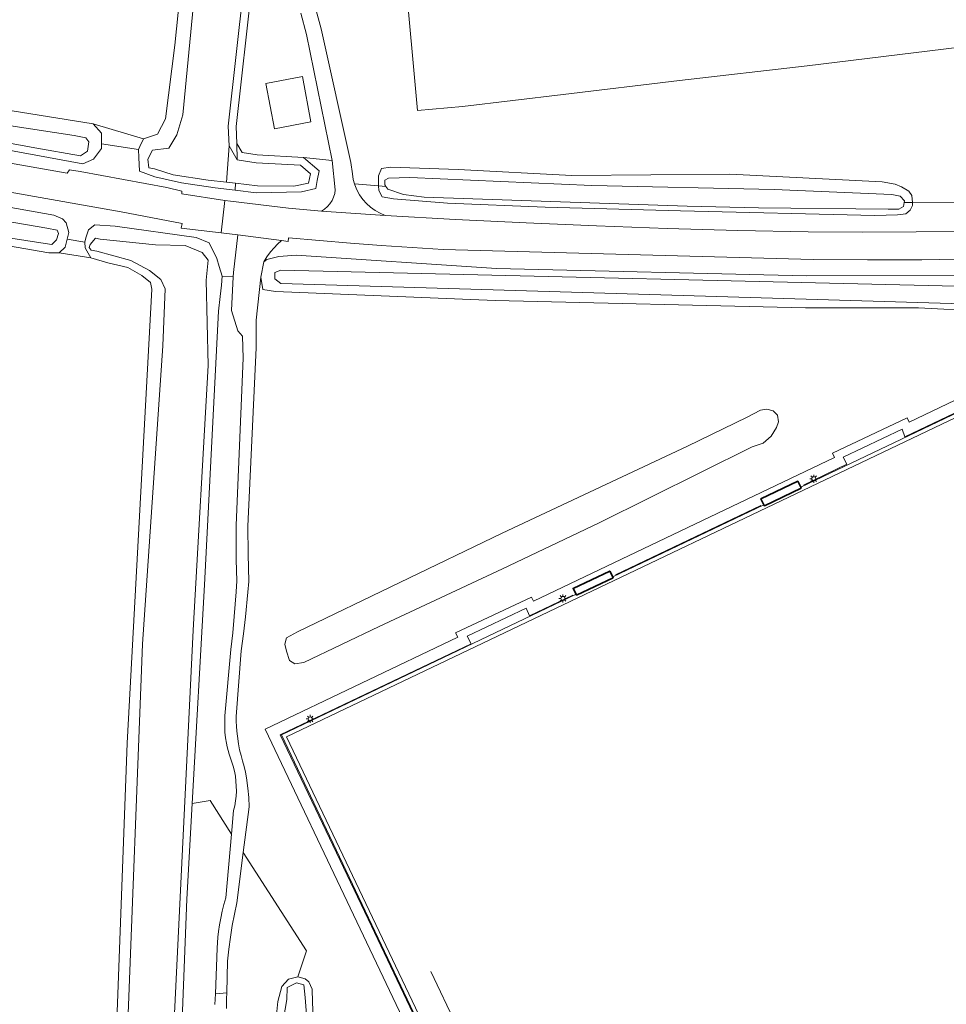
# Model space of a CAD drawing. Header units: metres. Extents: x 229229 to 231729, y 593167 to 595667.
# Tile 18 of 256: x 229664 to 229781, y 593986 to 594110. Entities that reach past the tile are written whole.
import ezdxf

# ---------------------------------------------------------------- set-up
doc = ezdxf.new("R2010")
doc.units = ezdxf.units.M
for name, color, linetype, lineweight in [('B-WE-GR-GRAS-GV', 60, 'Continuous', 13), ('B-WE-GR-GROENVOORZIENING-GV', 80, 'Continuous', 18), ('B-WE-IE-TERREINAFSCHEIDING_KUNSTMATIG_HEKWERK-G', 20, 'IE-TERREINAFSCHEIDING-KUNSTMATIG', 18), ('B-WE-KL-ET_LS_OV_LICHTMAST-S', 190, 'Continuous', 25), ('B-WE-OG-BEBOUWING_SCHUUR-GV', 7, 'Continuous', 35), ('B-WE-OG-TERREIN_CULTUURSCHEIDING-GV', 7, 'Continuous', 18), ('B-WE-OG-TERREIN_ERF-GV', 7, 'Continuous', 18), ('B-WE-OG-WATER-GV', 130, 'Continuous', 18), ('B-WE-OG-WATER_SLOOT-GV', 120, 'Continuous', 18), ('B-WE-VH-VERHARDING_BEDRIJFSVLOERPLAAT-GV', 252, 'Continuous', 18), ('B-WE-VH-VERHARDING_BETON-GV', 252, 'Continuous', 18), ('B-WE-VH-VERHARDING_GESLOTEN-GV', 252, 'Continuous', 18), ('B-WE-VH-VERHARDING_GRASBETONSTEEN-GV', 70, 'Continuous', 18), ('B-WE-VH-VERHARDING_HALFVERHARDING-GV', 252, 'Continuous', 18), ('B-WE-VH-VERHARDING_PUIN-GV', 252, 'Continuous', 18), ('B-WE-VH-VERHARDING_TEGEL_RUBBER-GV', 252, 'Continuous', 18)]:
    doc.layers.add(name, color=color, linetype=linetype, lineweight=lineweight)
doc.linetypes.add('IE-TERREINAFSCHEIDING-KUNSTMATIG', pattern='A,4,[82,NLCS.SHX,S=0.75,R=90,X=0,Y=0],4,-2', length=10)

# ---------------------------------------------------------------- blocks, each defined once
blk = doc.blocks.new('SKL-ET_OV_LICHTMAST-SO')
at = {"color": 0, "linetype": 'ByBlock', "lineweight": 18}
for points in [[(-1.25, 0), (-2, 0)], [(-1.41, 1.41), (-0.88, 0.88)], [(0, 2), (0, 1.25)], [(0.88, 0.88), (1.41, 1.41)], [(2, 0), (1.25, 0)], [(-1.41, -1.41), (-0.88, -0.88)], [(0, -1.25), (0, -2)], [(0.88, -0.88), (1.41, -1.41)]]:
    blk.add_lwpolyline(points, dxfattribs=at)
blk.add_circle((0, 0), 1, dxfattribs=at)

msp = doc.modelspace()

# ---------------------------------------------------------------- linework, layer by layer
at = {"layer": 'B-WE-GR-GRAS-GV'}
for points in [[(229632.162, 594110.078), (229634.122, 594103.614), (229657.686, 594099.227), (229673.632, 594096.684), (229679.947, 594094.829), (229681.706, 594095.414), (229682.671, 594097.319), (229683.867, 594106.58), (229685.338, 594120.94)], [(229663.26, 593882.339), (229671.555, 593883.731), (229674.314, 593885.13), (229675.356, 593885.625), (229675.783, 593887.494), (229676.003, 593890.077), (229674.423, 593925.793), (229677.865, 594019.024), (229680.974, 594075.949), (229680.804, 594076.793), (229679.722, 594077.683), (229677.972, 594078.663), (229675.471, 594079.257), (229673.342, 594079.883), (229669.365, 594080.539), (229668.056, 594080.514), (229564.547, 594098.509)], [(229688.897, 593986.265), (229688.971, 593987.613), (229689.159, 593993.329), (229689.268, 593994.709), (229689.349, 593995.397), (229689.477, 593996.254), (229689.632, 593997.106), (229689.815, 593997.952), (229690.025, 593998.792), (229690.264, 593999.625), (229690.977, 594007.627), (229688.284, 594011.821), (229686.051, 594011.485), (229685.373, 593999.472), (229683.694, 593956.341)], [(229696.517, 593984.142), (229696.774, 593986.633), (229697.287, 593988.501), (229698.13, 593989.453), (229699.302, 593989.709), (229700.389, 593992.969), (229692.445, 594005.341), (229691.634, 593999.011), (229691.333, 593997.585), (229691.068, 593996.153), (229690.836, 593994.691), (229690.639, 593993.2), (229690.482, 593991.704), (229690.385, 593987.729), (229690.352, 593986.979), (229690.346, 593985.768)]]:
    msp.add_lwpolyline(points, dxfattribs=at)
for points in [[(229673.632, 594096.684), (229674.649, 594095.506), (229674.652, 594094.731), (229674.654, 594094.173), (229679.292, 594093.495), (229679.463, 594093.843), (229679.947, 594094.829)], [(229670.342, 594082.244), (229670.096, 594081.233), (229669.365, 594080.539), (229673.342, 594079.883), (229672.84, 594080.754), (229672.625, 594081.127), (229672.582, 594081.842)]]:
    msp.add_lwpolyline(points, close=True, dxfattribs=at)
at = {"layer": 'B-WE-GR-GROENVOORZIENING-GV'}
for points in [[(229777.641, 594181.298), (229772.087, 594180.775), (229760.276, 594179.31), (229736.277, 594176.474), (229705.943, 594172.558), (229708.098, 594154.355), (229710.655, 594132.987), (229712.699, 594115.823), (229714.289, 594098.374), (229719.948, 594098.861), (229732.577, 594100.37), (229747.189, 594102.139), (229763.176, 594103.987), (229786.12, 594106.773), (229803.524, 594109.046), (229824.477, 594111.98), (229821.736, 594134.669), (229821.408, 594134.663), (229818.051, 594161.573), (229818.595, 594162.287), (229815.785, 594183.808), (229815.295, 594183.776)], [(229699.88, 594102.616), (229700.944, 594096.935), (229696.357, 594096.076), (229695.293, 594101.757)]]:
    msp.add_lwpolyline(points, close=True, dxfattribs=at)
for points in [[(229824.477, 594111.98), (229803.524, 594109.046), (229786.12, 594106.773), (229763.176, 594103.987), (229747.189, 594102.139), (229732.577, 594100.37), (229719.948, 594098.861), (229714.289, 594098.374), (229712.699, 594115.823)], [(229693.529, 594113.962), (229691.549, 594096.362), (229691.648, 594094.244), (229692.31, 594093.103), (229694.173, 594092.792), (229700.021, 594092.493), (229703.588, 594092.093), (229700.364, 594107.916), (229699.689, 594110.574)], [(229701.583, 594110.917), (229702.209, 594108.604), (229705.929, 594091.831), (229706.138, 594090.409), (229706.254, 594089.721), (229706.407, 594089.186), (229709.431, 594088.928), (229709.4, 594090.158), (229709.798, 594091.09), (229710.928, 594091.271), (229719.404, 594090.959), (229733.663, 594090.222), (229753.485, 594090.378), (229772.609, 594089.411), (229774.242, 594089.118), (229775.051, 594088.799), (229775.962, 594088.253), (229776.338, 594087.706), (229776.395, 594086.828), (229785.651, 594086.866)], [(229566.524, 594103.48), (229668.672, 594085.247), (229669.774, 594084.793), (229670.246, 594084.288), (229670.548, 594083.089), (229670.342, 594082.244), (229672.582, 594081.842), (229672.711, 594082.381), (229673.047, 594083.408), (229673.828, 594084.011), (229676.384, 594083.881), (229686.553, 594082.444), (229688.15, 594081.758), (229689.151, 594079.8), (229689.436, 594078.82), (229689.797, 594077.58), (229691.177, 594077.5), (229691.204, 594078.043), (229691.781, 594082.794), (229689.674, 594083.034), (229684.665, 594083.605), (229684.762, 594084.19), (229677.113, 594085.644), (229585.411, 594101.888)], [(229634.903, 594096.725), (229670.358, 594090.513), (229670.657, 594090.929), (229671.998, 594090.729), (229682.871, 594088.734), (229684.758, 594088.265), (229684.74, 594087.92), (229690.132, 594087.092), (229690.832, 594086.984), (229698.132, 594086.117), (229702.251, 594085.763), (229702.651, 594086.014), (229703.011, 594086.32), (229703.323, 594086.674), (229703.582, 594087.069), (229703.783, 594087.496), (229703.92, 594087.948), (229703.991, 594088.415), (229703.588, 594092.093), (229700.021, 594092.493), (229701.966, 594090.813), (229701.732, 594089.581), (229701.545, 594088.6), (229699.757, 594088.15), (229694.049, 594088.054), (229691.445, 594088.368), (229688.905, 594088.675), (229684.684, 594089.312), (229681.334, 594090.057), (229679.409, 594090.764), (229679.336, 594092.464), (229679.292, 594093.495), (229674.654, 594094.173), (229674.656, 594093.615), (229673.648, 594092.261), (229672.331, 594091.673), (229632.606, 594099.014)], [(229785.651, 594086.866), (229776.395, 594086.828), (229776.417, 594086.476), (229776.133, 594085.872), (229775.563, 594085.417), (229774.55, 594085.269), (229771.688, 594085.214), (229747.322, 594085.802), (229730.343, 594086.262), (229718.084, 594086.73), (229711.31, 594087.276), (229709.877, 594087.547), (229709.446, 594088.349), (229709.431, 594088.928), (229706.407, 594089.186), (229706.446, 594089.049), (229706.711, 594088.404), (229707.047, 594087.791), (229707.448, 594087.22), (229707.911, 594086.697), (229708.429, 594086.229), (229708.996, 594085.821), (229709.604, 594085.479), (229710.247, 594085.207), (229719.089, 594084.703), (229727.935, 594084.264), (229736.783, 594083.891), (229745.634, 594083.583), (229754.487, 594083.341), (229763.342, 594083.164), (229770.1, 594083.115), (229776.859, 594083.139), (229783.617, 594083.236)]]:
    msp.add_lwpolyline(points, dxfattribs=at)
at = {"layer": 'B-WE-IE-TERREINAFSCHEIDING_KUNSTMATIG_HEKWERK-G'}
for points in [[(229799.486, 594068.903), (229775.469, 594057.448)], [(229775.097, 594058.397), (229767.712, 594054.894)], [(229775.469, 594057.448), (229775.097, 594058.397)], [(229767.712, 594054.894), (229768.191, 594054.019)], [(229768.191, 594054.019), (229762.732, 594051.394)], [(229757.364, 594048.849), (229739.161, 594040.146)], [(229728.362, 594035.015), (229733.805, 594037.608)], [(229720.541, 594032.429), (229727.945, 594035.94)], [(229727.945, 594035.94), (229728.362, 594035.015)], [(229721.031, 594031.502), (229720.541, 594032.429)], [(229697.088, 594020.094), (229721.031, 594031.502)], [(229708.113, 593996.953), (229697.088, 594020.094)], [(229719.386, 593973.294), (229708.113, 593996.953)], [(229719.207, 593983.613), (229715.983, 593990.411)]]:
    msp.add_lwpolyline(points, dxfattribs=at)
at = {"layer": 'B-WE-OG-BEBOUWING_SCHUUR-GV'}
for points in [[(229762.447, 594051.01), (229762.39, 594051.121), (229762.008, 594051.881), (229757.396, 594049.685), (229757.779, 594048.924), (229757.835, 594048.814)], [(229738.874, 594039.78), (229738.818, 594039.887), (229738.437, 594040.619), (229733.838, 594038.438), (229734.224, 594037.697), (229734.275, 594037.598)]]:
    msp.add_lwpolyline(points, close=True, dxfattribs=at)
at = {"layer": 'B-WE-OG-TERREIN_CULTUURSCHEIDING-GV'}
for points in [[(229784.39, 594079.764), (229777.578, 594079.662), (229770.765, 594079.631), (229763.952, 594079.67), (229717.528, 594080.947), (229713.644, 594081.182), (229709.762, 594081.444), (229705.881, 594081.733), (229702.003, 594082.049), (229698.127, 594082.393), (229698.068, 594081.937), (229697.227, 594082.052), (229696.751, 594081.62), (229696.304, 594081.16), (229695.853, 594080.631), (229695.409, 594080.029), (229695.009, 594079.396), (229695.422, 594079.7), (229696.893, 594080.072), (229699.069, 594080.227), (229724.209, 594078.545), (229763.068, 594077.626), (229783.849, 594077.658)], [(229791.654, 594072.962), (229780.364, 594073.453), (229777.147, 594073.617), (229773.441, 594073.643), (229762.974, 594073.627), (229724.033, 594074.548), (229696.503, 594075.673), (229694.883, 594075.912), (229694.658, 594077.469), (229694.067, 594072.061), (229694.082, 594068.609), (229693.024, 594046.244), (229693.063, 594042.725), (229693.129, 594039.307), (229693.025, 594037.96), (229692.727, 594034.875), (229692.473, 594032.744), (229692.181, 594030.619), (229691.576, 594022.388), (229691.578, 594021.767), (229691.601, 594021.146), (229691.644, 594020.527), (229691.709, 594019.909), (229691.854, 594018.933), (229691.996, 594018.213), (229692.166, 594017.5), (229692.371, 594016.808), (229692.553, 594016.11), (229692.713, 594015.406), (229692.848, 594014.697), (229693.035, 594013.4), (229693.137, 594012.228), (229693.176, 594011.051), (229692.445, 594005.341), (229700.389, 593992.969), (229699.302, 593989.709), (229700.219, 593989.49), (229700.692, 593989.117), (229701.096, 593988.194), (229701.125, 593986.563), (229701.272, 593983.595)], [(229729.707, 593948.291), (229695.194, 594020.774), (229719.35, 594032.321), (229719.091, 594032.859), (229728.591, 594037.361), (229728.86, 594036.833), (229766.634, 594054.839), (229766.364, 594055.384), (229775.726, 594059.847), (229775.975, 594059.301), (229800.134, 594070.817)]]:
    msp.add_lwpolyline(points, dxfattribs=at)
for points in [[(229691.177, 594077.5), (229689.797, 594077.58), (229689.734, 594076.471), (229689.542, 594075.05), (229689.35, 594073.217), (229687.597, 594038.892), (229686.051, 594011.485), (229688.284, 594011.821), (229690.977, 594007.627), (229691.24, 594010.577), (229691.38, 594011.18), (229691.484, 594011.79), (229691.552, 594012.405), (229691.583, 594013.023), (229691.578, 594013.641), (229691.535, 594014.271), (229691.455, 594014.897), (229691.337, 594015.517), (229691.182, 594016.128), (229690.679, 594017.635), (229690.435, 594018.561), (229690.338, 594019.03), (229690.228, 594019.714), (229690.155, 594020.403), (229690.118, 594021.094), (229690.117, 594021.786), (229690.152, 594022.478), (229690.909, 594030.792), (229691.132, 594032.85), (229691.327, 594034.911), (229691.565, 594038.004), (229691.649, 594039.38), (229691.564, 594042.026), (229691.543, 594044.904), (229691.561, 594046.38), (229692.436, 594067.303), (229692.35, 594070.078), (229691.779, 594070.754), (229690.972, 594073.304)], [(229737.092, 594046.677), (229724.99, 594040.902), (229709.485, 594033.679), (229700.029, 594029.156), (229698.925, 594028.962), (229698.243, 594029.416), (229697.853, 594030.552), (229697.658, 594031.429), (229697.886, 594032.24), (229699.25, 594032.987), (229724.942, 594045.385), (229748.172, 594056.29), (229755.677, 594059.919), (229757.362, 594060.797), (229758.157, 594060.924), (229758.92, 594060.701), (229759.492, 594060.161), (229759.587, 594059.335), (229759.365, 594058.604), (229758.697, 594057.523), (229757.68, 594056.666), (229756.312, 594056.189)]]:
    msp.add_lwpolyline(points, close=True, dxfattribs=at)
at = {"layer": 'B-WE-OG-TERREIN_ERF-GV'}
for points in [[(229762.447, 594051.01), (229762.39, 594051.121), (229762.008, 594051.881), (229757.396, 594049.685), (229757.779, 594048.924), (229757.835, 594048.814)], [(229738.874, 594039.78), (229738.818, 594039.887), (229738.437, 594040.619), (229733.838, 594038.438), (229734.224, 594037.697), (229734.275, 594037.598)]]:
    msp.add_lwpolyline(points, close=True, dxfattribs=at)
at = {"layer": 'B-WE-OG-WATER-GV'}
for points in [[(229686.276, 594112.622), (229684.882, 594097.818), (229684.132, 594095.329), (229683.095, 594093.644), (229681.073, 594093.38), (229680.492, 594092.261), (229680.581, 594091.195), (229681.322, 594091.066), (229683.657, 594090.287), (229688.035, 594089.638), (229690.347, 594089.372), (229690.66, 594093.954), (229690.547, 594096.395), (229692.533, 594114.054)], [(229556.758, 594112.854), (229578.76, 594109.072), (229594.102, 594106.47), (229609.221, 594103.814), (229630.248, 594100.336), (229666.317, 594093.673), (229672.016, 594092.683), (229672.906, 594093.276), (229673.091, 594094.436), (229672.691, 594094.941), (229671.218, 594095.243), (229663.293, 594096.452), (229640.468, 594100.094), (229597.241, 594107.488), (229570.759, 594111.866)], [(229683.128, 593970.525), (229686.157, 594033.202), (229688.028, 594066.408), (229687.801, 594077.108), (229688.065, 594079.603), (229687.309, 594080.548), (229685.155, 594081.456), (229681.452, 594081.531), (229674.504, 594082.226), (229673.89, 594082.356), (229673.223, 594081.578), (229673.135, 594081.203), (229673.366, 594080.839), (229674.067, 594080.735), (229678.337, 594079.563), (229680.68, 594078.315), (229682.117, 594077.181), (229682.646, 594076.009), (229682.363, 594068.867), (229679.788, 594031.446), (229677.852, 593980.8)], [(229700.698, 593980.657), (229700.203, 593987.147), (229700.054, 593988.733), (229699.112, 593988.98), (229697.972, 593988.386), (229697.922, 593986.899), (229697.476, 593984.46)]]:
    msp.add_lwpolyline(points, dxfattribs=at)
for points in [[(229564.684, 594101.237), (229564.66, 594100.764), (229564.626, 594100.079), (229564.592, 594099.393), (229605.405, 594092.391), (229654.076, 594083.797), (229667.575, 594081.7), (229668.441, 594081.569), (229669.022, 594082.153), (229669.248, 594082.927), (229669.081, 594083.363), (229667.788, 594083.606), (229581.755, 594098.362), (229567.206, 594100.706)], [(229691.475, 594089.243), (229694.249, 594088.924), (229698.789, 594088.891), (229700.649, 594089.241), (229700.876, 594090.433), (229699.627, 594091.512), (229694.065, 594091.796), (229691.682, 594092.194), (229690.66, 594093.954), (229690.347, 594089.372)], [(229759.037, 594088.48), (229736.167, 594088.982), (229713.341, 594089.985), (229710.658, 594089.872), (229710.205, 594089.648), (229710.192, 594089.062), (229710.343, 594088.835), (229710.57, 594088.494), (229712.535, 594087.852), (229715.142, 594087.511), (229748.155, 594086.361), (229757.078, 594086.165), (229773.359, 594086.003), (229774.686, 594086.009), (229775.279, 594086.351), (229775.355, 594086.824), (229775.392, 594087.057), (229774.846, 594087.626), (229773.801, 594087.856)], [(229793.477, 594076.559), (229788.975, 594076.158), (229697.158, 594078.357), (229696.415, 594078.054), (229696.396, 594077.271), (229697.158, 594076.679), (229793.883, 594073.811)], [(229758.697, 594057.523), (229759.365, 594058.604), (229759.587, 594059.335), (229759.492, 594060.161), (229758.92, 594060.701), (229758.157, 594060.924), (229757.362, 594060.797), (229755.677, 594059.919), (229748.172, 594056.29), (229724.942, 594045.385), (229699.25, 594032.987), (229697.886, 594032.24), (229697.658, 594031.429), (229697.853, 594030.552), (229698.243, 594029.416), (229698.925, 594028.962), (229700.029, 594029.156), (229709.485, 594033.679), (229724.99, 594040.902), (229737.092, 594046.677), (229756.312, 594056.189), (229757.68, 594056.666)]]:
    msp.add_lwpolyline(points, close=True, dxfattribs=at)
at = {"layer": 'B-WE-OG-WATER_SLOOT-GV'}
for points in [[(229685.338, 594120.94), (229683.867, 594106.58), (229682.671, 594097.319), (229681.706, 594095.414), (229679.947, 594094.829), (229679.463, 594093.843), (229679.292, 594093.495), (229679.336, 594092.464), (229679.409, 594090.764), (229681.334, 594090.057), (229684.684, 594089.312), (229688.905, 594088.675), (229691.445, 594088.368), (229691.475, 594089.243), (229690.347, 594089.372), (229688.035, 594089.638), (229683.657, 594090.287), (229681.322, 594091.066), (229680.581, 594091.195), (229680.492, 594092.261), (229681.073, 594093.38), (229683.095, 594093.644), (229684.132, 594095.329), (229684.882, 594097.818), (229686.276, 594112.622)], [(229546.893, 594113.882), (229615.313, 594101.987), (229632.606, 594099.014), (229672.331, 594091.673), (229673.648, 594092.261), (229674.656, 594093.615), (229674.654, 594094.173), (229674.652, 594094.731), (229674.649, 594095.506), (229673.632, 594096.684), (229657.686, 594099.227), (229634.122, 594103.614), (229630.994, 594104.196), (229608.999, 594108.102), (229591.059, 594111.111)], [(229692.533, 594114.054), (229690.547, 594096.395), (229690.66, 594093.954), (229691.682, 594092.194), (229691.648, 594094.244), (229691.549, 594096.362), (229693.529, 594113.962)], [(229570.759, 594111.866), (229597.241, 594107.488), (229640.468, 594100.094), (229663.293, 594096.452), (229671.218, 594095.243), (229672.691, 594094.941), (229673.091, 594094.436), (229672.906, 594093.276), (229672.016, 594092.683), (229666.317, 594093.673), (229630.248, 594100.336), (229609.221, 594103.814), (229594.102, 594106.47), (229578.76, 594109.072), (229556.758, 594112.854)], [(229683.694, 593956.341), (229685.373, 593999.472), (229686.051, 594011.485), (229687.597, 594038.892), (229689.35, 594073.217), (229689.542, 594075.05), (229689.734, 594076.471), (229689.797, 594077.58), (229689.436, 594078.82), (229689.151, 594079.8), (229688.15, 594081.758), (229686.553, 594082.444), (229676.384, 594083.881), (229673.828, 594084.011), (229673.047, 594083.408), (229672.711, 594082.381), (229672.582, 594081.842), (229672.625, 594081.127), (229672.84, 594080.754), (229673.342, 594079.883), (229675.471, 594079.257), (229677.972, 594078.663), (229679.722, 594077.683), (229680.804, 594076.793), (229680.974, 594075.949), (229677.865, 594019.024), (229674.423, 593925.793)], [(229677.852, 593980.8), (229679.788, 594031.446), (229682.363, 594068.867), (229682.646, 594076.009), (229682.117, 594077.181), (229680.68, 594078.315), (229678.337, 594079.563), (229674.067, 594080.735), (229673.366, 594080.839), (229673.135, 594081.203), (229673.223, 594081.578), (229673.89, 594082.356), (229674.504, 594082.226), (229681.452, 594081.531), (229685.155, 594081.456), (229687.309, 594080.548), (229688.065, 594079.603), (229687.801, 594077.108), (229688.028, 594066.408), (229686.157, 594033.202), (229683.128, 593970.525)], [(229701.272, 593983.595), (229701.125, 593986.563), (229701.096, 593988.194), (229700.692, 593989.117), (229700.219, 593989.49), (229699.302, 593989.709), (229698.13, 593989.453), (229697.287, 593988.501), (229696.774, 593986.633), (229696.517, 593984.142)], [(229697.476, 593984.46), (229697.922, 593986.899), (229697.972, 593988.386), (229699.112, 593988.98), (229700.054, 593988.733), (229700.203, 593987.147), (229700.698, 593980.657)]]:
    msp.add_lwpolyline(points, dxfattribs=at)
for points in [[(229566.524, 594103.48), (229564.733, 594102.2), (229564.684, 594101.237), (229567.206, 594100.706), (229581.755, 594098.362), (229667.788, 594083.606), (229669.081, 594083.363), (229669.248, 594082.927), (229669.022, 594082.153), (229668.441, 594081.569), (229667.575, 594081.7), (229654.076, 594083.797), (229605.405, 594092.391), (229564.592, 594099.393), (229564.547, 594098.509), (229668.056, 594080.514), (229669.365, 594080.539), (229670.096, 594081.233), (229670.342, 594082.244), (229670.548, 594083.089), (229670.246, 594084.288), (229669.774, 594084.793), (229668.672, 594085.247)], [(229691.475, 594089.243), (229691.445, 594088.368), (229694.049, 594088.054), (229699.757, 594088.15), (229701.545, 594088.6), (229701.732, 594089.581), (229701.966, 594090.813), (229700.021, 594092.493), (229694.173, 594092.792), (229692.31, 594093.103), (229691.648, 594094.244), (229691.682, 594092.194), (229694.065, 594091.796), (229699.627, 594091.512), (229700.876, 594090.433), (229700.649, 594089.241), (229698.789, 594088.891), (229694.249, 594088.924)], [(229772.609, 594089.411), (229753.485, 594090.378), (229733.663, 594090.222), (229719.404, 594090.959), (229710.928, 594091.271), (229709.798, 594091.09), (229709.4, 594090.158), (229709.431, 594088.928), (229710.343, 594088.835), (229710.192, 594089.062), (229710.205, 594089.648), (229710.658, 594089.872), (229713.341, 594089.985), (229736.167, 594088.982), (229759.037, 594088.48), (229773.801, 594087.856), (229774.846, 594087.626), (229775.392, 594087.057), (229775.355, 594086.824), (229776.395, 594086.828), (229776.338, 594087.706), (229775.962, 594088.253), (229775.051, 594088.799), (229774.242, 594089.118)], [(229748.155, 594086.361), (229715.142, 594087.511), (229712.535, 594087.852), (229710.57, 594088.494), (229710.343, 594088.835), (229709.431, 594088.928), (229709.446, 594088.349), (229709.877, 594087.547), (229711.31, 594087.276), (229718.084, 594086.73), (229730.343, 594086.262), (229747.322, 594085.802), (229771.688, 594085.214), (229774.55, 594085.269), (229775.563, 594085.417), (229776.133, 594085.872), (229776.417, 594086.476), (229776.395, 594086.828), (229775.355, 594086.824), (229775.279, 594086.351), (229774.686, 594086.009), (229773.359, 594086.003), (229757.078, 594086.165)], [(229724.209, 594078.545), (229699.069, 594080.227), (229696.893, 594080.072), (229695.422, 594079.7), (229695.009, 594079.396), (229694.658, 594077.469), (229694.883, 594075.912), (229696.503, 594075.673), (229724.033, 594074.548), (229762.974, 594073.627), (229773.441, 594073.643), (229777.147, 594073.617), (229780.364, 594073.453), (229791.654, 594072.962), (229794.282, 594073.433), (229794.832, 594073.891), (229794.735, 594075.309), (229794.38, 594077.315), (229793.583, 594077.783), (229783.849, 594077.658), (229763.068, 594077.626)], [(229696.415, 594078.054), (229697.158, 594078.357), (229788.975, 594076.158), (229793.477, 594076.559), (229793.883, 594073.811), (229697.158, 594076.679), (229696.396, 594077.271)]]:
    msp.add_lwpolyline(points, close=True, dxfattribs=at)
at = {"layer": 'B-WE-VH-VERHARDING_BEDRIJFSVLOERPLAAT-GV'}
for points in [[(229762.39, 594051.121), (229762.447, 594051.01), (229757.835, 594048.814), (229757.779, 594048.924), (229738.818, 594039.887), (229738.874, 594039.78), (229734.275, 594037.598), (229734.224, 594037.697), (229697.233, 594020.067), (229730.428, 593950.333), (229832.628, 593999.071), (229799.424, 594068.772)], [(229831.979, 593999.301), (229730.658, 593950.981), (229697.867, 594019.832), (229799.192, 594068.139)]]:
    msp.add_lwpolyline(points, close=True, dxfattribs=at)
at = {"layer": 'B-WE-VH-VERHARDING_BETON-GV'}
msp.add_lwpolyline([(229783.617, 594083.236), (229776.859, 594083.139), (229770.1, 594083.115), (229763.342, 594083.164), (229754.487, 594083.341), (229745.634, 594083.583), (229736.783, 594083.891), (229727.935, 594084.264), (229719.089, 594084.703), (229710.247, 594085.207), (229702.251, 594085.763), (229698.132, 594086.117), (229690.832, 594086.984), (229690.132, 594087.092), (229689.674, 594083.034), (229691.781, 594082.794), (229697.227, 594082.052), (229698.068, 594081.937), (229698.127, 594082.393), (229702.003, 594082.049), (229705.881, 594081.733), (229709.762, 594081.444), (229713.644, 594081.182), (229717.528, 594080.947), (229763.952, 594079.67), (229770.765, 594079.631), (229777.578, 594079.662), (229784.39, 594079.764)], dxfattribs=at)
at = {"layer": 'B-WE-VH-VERHARDING_GESLOTEN-GV'}
for points in [[(229533.613, 594111.236), (229554.288, 594107.483), (229554.198, 594106.816), (229568.371, 594104.299), (229568.426, 594104.795), (229585.411, 594101.888), (229677.113, 594085.644), (229684.762, 594084.19), (229684.665, 594083.605), (229689.674, 594083.034), (229690.132, 594087.092), (229684.74, 594087.92), (229684.758, 594088.265), (229682.871, 594088.734), (229671.998, 594090.729), (229670.657, 594090.929), (229670.358, 594090.513), (229634.903, 594096.725), (229634.93, 594097.163), (229622.185, 594099.443), (229622.114, 594098.965), (229586.009, 594105.333), (229540.929, 594113.419)], [(229699.689, 594110.574), (229700.364, 594107.916), (229703.588, 594092.093), (229703.991, 594088.415), (229703.92, 594087.948), (229703.783, 594087.496), (229703.582, 594087.069), (229703.323, 594086.674), (229703.011, 594086.32), (229702.651, 594086.014), (229702.251, 594085.763), (229710.247, 594085.207), (229709.604, 594085.479), (229708.996, 594085.821), (229708.429, 594086.229), (229707.911, 594086.697), (229707.448, 594087.22), (229707.047, 594087.791), (229706.711, 594088.404), (229706.446, 594089.049), (229706.407, 594089.186), (229706.254, 594089.721), (229706.138, 594090.409), (229705.929, 594091.831), (229702.209, 594108.604), (229701.583, 594110.917)]]:
    msp.add_lwpolyline(points, dxfattribs=at)
at = {"layer": 'B-WE-VH-VERHARDING_GRASBETONSTEEN-GV'}
for points in [[(229781.102, 593972.796), (229783.095, 593973.746), (229825.419, 593993.926), (229828.668, 593995.476), (229834.638, 593998.322), (229800.134, 594070.817), (229775.975, 594059.301), (229775.726, 594059.847), (229766.364, 594055.384), (229766.634, 594054.839), (229728.86, 594036.833), (229728.591, 594037.361), (229719.091, 594032.859), (229719.35, 594032.321), (229695.194, 594020.774), (229729.707, 593948.291)], [(229734.224, 594037.697), (229733.838, 594038.438), (229738.437, 594040.619), (229738.818, 594039.887), (229757.779, 594048.924), (229757.396, 594049.685), (229762.008, 594051.881), (229762.39, 594051.121), (229799.424, 594068.772), (229832.628, 593999.071), (229730.428, 593950.333), (229697.233, 594020.067)]]:
    msp.add_lwpolyline(points, close=True, dxfattribs=at)
at = {"layer": 'B-WE-VH-VERHARDING_HALFVERHARDING-GV'}
msp.add_lwpolyline([(229699.88, 594102.616), (229695.293, 594101.757), (229696.357, 594096.076), (229700.944, 594096.935)], close=True, dxfattribs=at)
msp.add_lwpolyline([(229690.346, 593985.768), (229690.352, 593986.979), (229690.385, 593987.729), (229688.971, 593987.613), (229688.897, 593986.265)], dxfattribs=at)
at = {"layer": 'B-WE-VH-VERHARDING_PUIN-GV'}
msp.add_lwpolyline([(229692.445, 594005.341), (229693.176, 594011.051), (229693.137, 594012.228), (229693.035, 594013.4), (229692.848, 594014.697), (229692.713, 594015.406), (229692.553, 594016.11), (229692.371, 594016.808), (229692.166, 594017.5), (229691.996, 594018.213), (229691.854, 594018.933), (229691.709, 594019.909), (229691.644, 594020.527), (229691.601, 594021.146), (229691.578, 594021.767), (229691.576, 594022.388), (229692.181, 594030.619), (229692.473, 594032.744), (229692.727, 594034.875), (229693.025, 594037.96), (229693.129, 594039.307), (229693.063, 594042.725), (229693.024, 594046.244), (229694.082, 594068.609), (229694.067, 594072.061), (229694.658, 594077.469), (229695.009, 594079.396), (229695.409, 594080.029), (229695.853, 594080.631), (229696.304, 594081.16), (229696.751, 594081.62), (229697.227, 594082.052), (229691.781, 594082.794), (229691.204, 594078.043), (229691.177, 594077.5), (229690.972, 594073.304), (229691.779, 594070.754), (229692.35, 594070.078), (229692.436, 594067.303), (229691.561, 594046.38), (229691.543, 594044.904), (229691.564, 594042.026), (229691.649, 594039.38), (229691.565, 594038.004), (229691.327, 594034.911), (229691.132, 594032.85), (229690.909, 594030.792), (229690.152, 594022.478), (229690.117, 594021.786), (229690.118, 594021.094), (229690.155, 594020.403), (229690.228, 594019.714), (229690.338, 594019.03), (229690.435, 594018.561), (229690.679, 594017.635), (229691.182, 594016.128), (229691.337, 594015.517), (229691.455, 594014.897), (229691.535, 594014.271), (229691.578, 594013.641), (229691.583, 594013.023), (229691.552, 594012.405), (229691.484, 594011.79), (229691.38, 594011.18), (229691.24, 594010.577), (229690.977, 594007.627), (229690.264, 593999.625), (229690.025, 593998.792), (229689.815, 593997.952), (229689.632, 593997.106), (229689.477, 593996.254), (229689.349, 593995.397), (229689.268, 593994.709), (229689.159, 593993.329), (229688.971, 593987.613), (229690.385, 593987.729), (229690.482, 593991.704), (229690.639, 593993.2), (229690.836, 593994.691), (229691.068, 593996.153), (229691.333, 593997.585), (229691.634, 593999.011)], close=True, dxfattribs=at)
at = {"layer": 'B-WE-VH-VERHARDING_TEGEL_RUBBER-GV'}
msp.add_lwpolyline([(229831.979, 593999.301), (229799.192, 594068.139), (229697.867, 594019.832), (229730.658, 593950.981)], close=True, dxfattribs=at)

# ---------------------------------------------------------------- block references
at = {"layer": 'B-WE-KL-ET_LS_OV_LICHTMAST-S', "xscale": 0.25, "yscale": 0.25, "zscale": 0.25}
for p in [(229764.029, 594052.194), (229732.554, 594037.179), (229700.844, 594022.078)]:
    msp.add_blockref('SKL-ET_OV_LICHTMAST-SO', p, dxfattribs=at)

doc.saveas('drawing.dxf')
